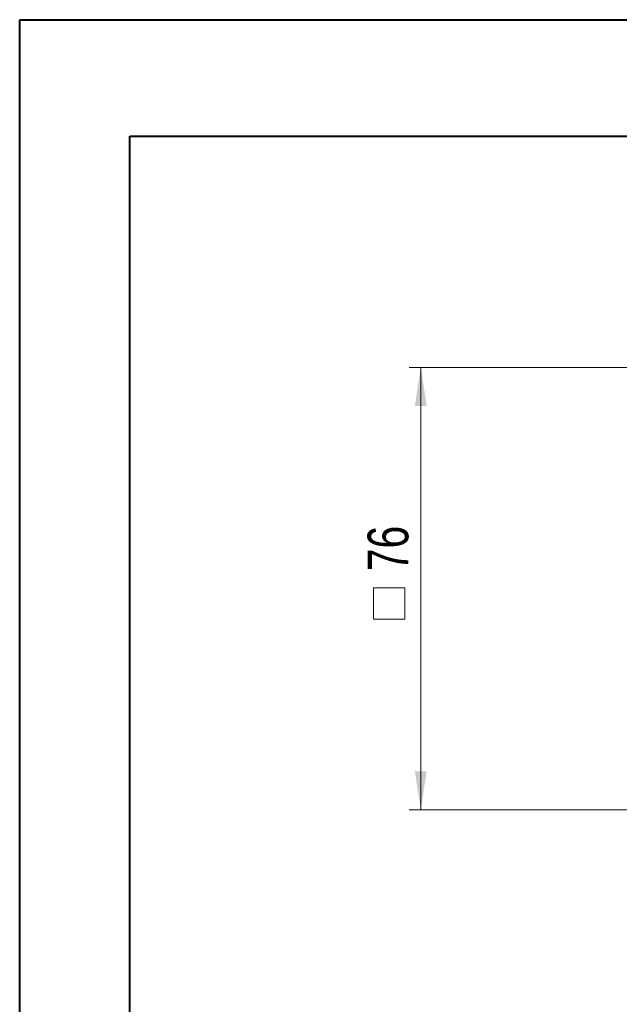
# Model space of a CAD drawing. Header units: millimetres. Extents: x 0 to 420, y 0 to 297.
# Tile 32 of 81: x 0 to 52, y 213 to 297. Entities that reach past the tile are written whole.
import ezdxf

# ---------------------------------------------------------------- set-up
doc = ezdxf.new("R2010")
doc.units = ezdxf.units.MM
doc.styles.add('SLDTEXTSTYLE0', font='TXT', dxfattribs={"width": 0.75})
doc.dimstyles.new('SLDDIMSTYLE0', dxfattribs={"dimtxt": 3.5, "dimasz": 3.302, "dimexe": 0, "dimexo": 0.0625, "dimgap": 0.875, "dimtad": 2, "dimdec": 6, "dimlfac": 2, "dimrnd": 1e-09, "dimzin": 12, "dimdsep": 46, "dimtxsty": 'SLDTEXTSTYLE0', "dimsah": 1, "dimcen": 0.09, "dimadec": 0, "dimazin": 3, "dimtfac": 1, "dimtofl": 0, "dimtmove": 0, "dimatfit": 3, "dimfxl": 1, "dimfrac": 2, "dimtolj": 1, "dimtzin": 12, "dimarcsym": 0})

# ---------------------------------------------------------------- blocks, each defined once
blk = doc.blocks.new('SW_SYMBOL_MOD_BOX')
at = {"color": 0, "linetype": 'Continuous', "lineweight": 0}
for p, q in [((200, 200), (200, 800)), ((200, 800), (800, 800)), ((800, 800), (800, 200)), ((200, 200), (800, 200))]:
    blk.add_line(p, q, dxfattribs=at)
blk = doc.blocks.new('_D_14')
at = {"color": 7, "linetype": 'Continuous', "lineweight": 0}
for p, q in [((85.919, 267.365), (33.504, 267.365)), ((34.504, 267.365), (34.504, 229.378)), ((85.919, 229.378), (33.504, 229.378))]:
    blk.add_line(p, q, dxfattribs=at)
for points in [[(34.504, 267.365), (33.996, 264.063), (35.012, 264.063)], [(34.504, 229.378), (35.012, 232.68), (33.996, 232.68)]]:
    blk.add_solid(points, dxfattribs=at)
at = {"color": 7, "linetype": 'Continuous', "lineweight": 0, "xscale": 0.0044707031, "yscale": 0.0044707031, "zscale": 0.0044707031, "rotation": 90}
blk.add_blockref('SW_SYMBOL_MOD_BOX', (34.018, 244.864), dxfattribs=at)
at = {"color": 7, "linetype": 'Continuous', "lineweight": 0, "insert": (29.938, 249.865), "char_height": 3.5, "attachment_point": 1, "rotation": 90, "style": 'SLDTEXTSTYLE0'}
blk.add_mtext('76', dxfattribs=at)

msp = doc.modelspace()

# ---------------------------------------------------------------- linework, layer by layer
at = {"color": 7, "linetype": 'Continuous', "lineweight": 40}
for p, q in [((0.07884357, 0.21478016), (0.07884357, 297.21478016)), ((0.07884357, 297.21478016), (420.07884357, 297.21478016)), ((9.54138493, 10.21478016), (9.54138493, 287.21478016)), ((9.54138493, 287.21478016), (410.07884357, 287.21478016))]:
    msp.add_line(p, q, dxfattribs=at)

# ---------------------------------------------------------------- dimensions: what is measured, and where the dimension line sits
at = {"color": 7, "linetype": 'Continuous', "lineweight": 0}
dim = msp.add_linear_dim(base=(34.50368599, 229.37773082), p1=(86.91874615, 267.36471568), p2=(86.91874615, 229.37773082), angle=90, text='{\\fGDT;o}<>', dimstyle='SLDDIMSTYLE0', dxfattribs=at)
dim.commit()
dim.dimension.update_dxf_attribs({"geometry": '_D_14', "text_midpoint": (34.50368599, 249.95060851), "dimtype": 160})

doc.saveas('drawing.dxf')
